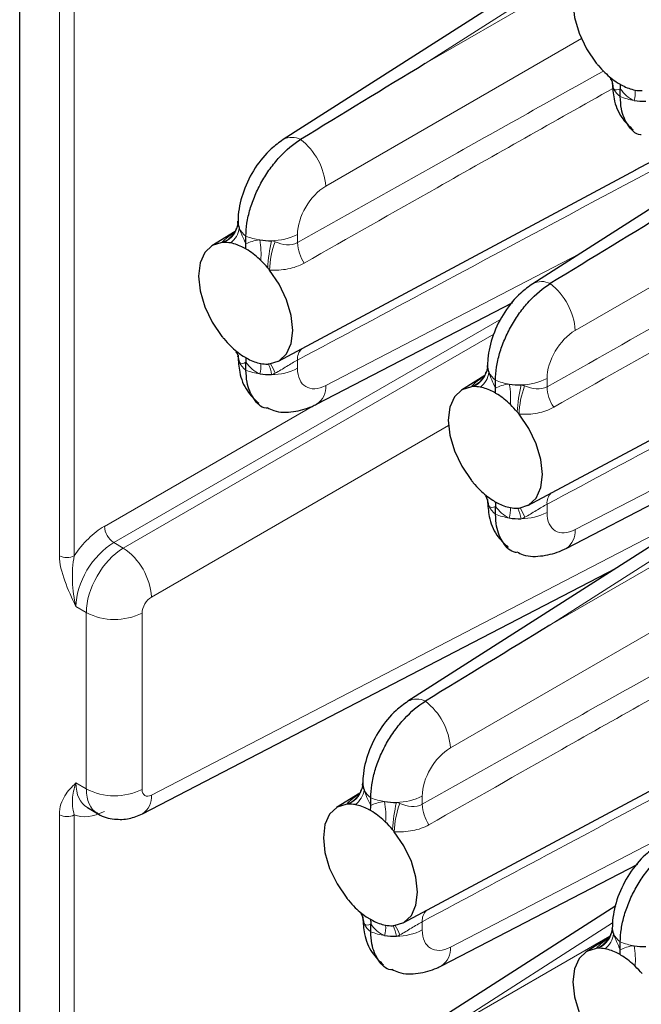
# Paper-space layout 'Blatt2' of a CAD drawing. Header units: millimetres. Extents: x 5 to 418, y 2 to 292.
# Tile 55 of 76: x 238 to 250, y 153 to 172. Entities that reach past the tile are written whole.
import ezdxf

# ---------------------------------------------------------------- set-up
doc = ezdxf.new("R2010")
doc.units = ezdxf.units.MM

psp = doc.layouts.new('Blatt2')

# ---------------------------------------------------------------- linework, layer by layer
at = {"color": 7, "linetype": 'Continuous', "lineweight": 25}
for p, q in [((237.859, 138.566), (237.859, 225.979)), ((249.052, 173.435), (242.805, 169.441)), ((249.42, 168.874), (253.982, 171.315)), ((253.737, 170.731), (247.49, 166.737)), ((249.134, 170.248), (249.134, 170.395)), ((242.715, 165.283), (249.427, 168.876)), ((241.922, 167.753), (241.932, 167.778)), ((241.955, 167.87), (241.957, 167.909)), ((241.903, 167.719), (241.465, 167.448)), ((242.107, 167.485), (242.107, 167.631)), ((243.432, 164.477), (247.118, 166.388)), ((247.399, 162.579), (254.112, 166.172)), ((242.107, 165.119), (242.107, 165.265)), ((246.64, 165.166), (246.642, 165.205)), ((246.588, 165.015), (246.15, 164.743)), ((246.606, 165.048), (246.617, 165.074)), ((246.791, 164.78), (246.791, 164.927)), ((248.117, 161.773), (251.803, 163.683)), ((251.394, 162.897), (245.148, 158.903)), ((246.791, 162.414), (246.791, 162.561)), ((240.162, 156.792), (249.054, 161.401)), ((245.057, 154.745), (251.769, 158.338)), ((244.264, 157.214), (244.275, 157.24)), ((244.297, 157.332), (244.299, 157.371)), ((244.245, 157.181), (243.807, 156.909)), ((244.449, 156.947), (244.449, 157.093)), ((239.129, 156.909), (239.318, 156.8)), ((245.775, 153.939), (249.46, 155.849)), ((249.052, 155.063), (242.805, 151.069)), ((244.449, 154.58), (244.449, 154.727)), ((248.982, 154.627), (248.984, 154.666)), ((248.93, 154.477), (248.492, 154.205)), ((248.948, 154.51), (248.959, 154.535)), ((249.134, 154.242), (249.134, 154.389))]:
    psp.add_line(p, q, dxfattribs=at)
at = {"color": 7, "linetype": 'Continuous', "lineweight": 18}
for p, q in [((238.605, 161.635), (238.605, 175.146)), ((238.884, 175.144), (238.884, 161.633)), ((248.988, 173.117), (245.47, 170.868)), ((245.47, 170.868), (248.939, 172.87)), ((248.403, 171.337), (243.603, 168.566)), ((253.088, 168.633), (248.288, 165.862)), ((243.073, 167.664), (243.073, 167.509)), ((243.603, 164.829), (248.369, 167.299)), ((246.903, 166.081), (239.626, 161.88)), ((239.803, 161.778), (246.759, 165.794)), ((243.073, 165.305), (243.073, 165.151)), ((247.758, 164.959), (247.758, 164.805)), ((239.449, 162.186), (243.347, 164.437)), ((248.288, 162.124), (253.053, 164.595)), ((245.906, 164.077), (240.333, 160.86)), ((240.333, 157.143), (251.228, 162.791)), ((247.758, 162.601), (247.758, 162.446)), ((251.33, 162.579), (247.812, 160.33)), ((247.812, 160.33), (251.281, 162.332)), ((239.626, 161.88), (239.803, 161.778)), ((250.745, 160.799), (245.946, 158.028)), ((239.11, 160.567), (238.915, 160.68)), ((239.11, 157.259), (239.11, 160.567)), ((240.157, 160.559), (240.157, 157.251)), ((238.915, 157.371), (239.11, 157.259)), ((245.416, 157.125), (245.416, 156.971)), ((238.605, 138.135), (238.605, 156.774)), ((238.884, 156.772), (238.884, 138.133)), ((245.946, 154.291), (250.711, 156.761)), ((245.416, 154.767), (245.416, 154.612)), ((248.988, 154.745), (245.47, 152.496)), ((245.47, 152.496), (248.939, 154.498))]:
    psp.add_line(p, q, dxfattribs=at)
at = {"color": 7, "linetype": 'Continuous', "lineweight": 25, "flags": 128}
for points in [[(248.682, 172.64), (248.5, 172.582), (248.362, 172.452), (248.274, 172.257), (248.244, 172.012), (248.274, 171.732), (248.362, 171.437), (248.5, 171.146), (248.682, 170.879)], [(241.655, 167.511), (241.474, 167.453), (241.335, 167.322), (241.247, 167.128), (241.218, 166.882), (241.247, 166.602), (241.335, 166.307), (241.474, 166.016), (241.655, 165.749)], [(242.548, 165.233), (242.729, 165.291), (242.868, 165.422), (242.956, 165.616), (242.985, 165.862), (242.956, 166.142), (242.868, 166.437), (242.729, 166.728), (242.548, 166.995)], [(246.339, 164.806), (246.158, 164.748), (246.019, 164.618), (245.932, 164.423), (245.902, 164.178), (245.932, 163.898), (246.019, 163.603), (246.158, 163.312), (246.339, 163.045)], [(247.233, 162.529), (247.414, 162.587), (247.553, 162.717), (247.64, 162.912), (247.67, 163.157), (247.64, 163.437), (247.553, 163.732), (247.414, 164.023), (247.233, 164.29)], [(243.997, 156.972), (243.816, 156.915), (243.677, 156.784), (243.59, 156.589), (243.56, 156.344), (243.59, 156.064), (243.677, 155.769), (243.816, 155.478), (243.997, 155.211)], [(244.891, 154.695), (245.072, 154.753), (245.211, 154.883), (245.298, 155.078), (245.328, 155.323), (245.298, 155.603), (245.211, 155.899), (245.072, 156.19), (244.891, 156.457)], [(248.682, 154.268), (248.5, 154.21), (248.362, 154.08), (248.274, 153.885), (248.244, 153.64), (248.274, 153.36), (248.362, 153.064), (248.5, 152.774), (248.682, 152.507)]]:
    psp.add_lwpolyline(points, dxfattribs=at)
at = {"color": 7, "linetype": 'Continuous', "lineweight": 25}
for centre, radius, start, end in [((250.266, 172.143), 2.027, 218.5813, 220.0888), ((250.15, 172.043), 1.874, 220.0481, 225.8225), ((249.904, 171.782), 1.515, 225.5928, 237.1612), ((249.245, 170.509), 0.262, 176.3392, 205.1679), ((249.581, 171.221), 0.866, 242.017, 258.8294), ((249.524, 170.96), 0.599, 259.2603, 271.6173), ((249.584, 171.44), 1.278, 261.3874, 271.3694), ((242.219, 167.892), 0.262, 176.34, 205.1671), ((242.557, 168.823), 1.278, 261.3871, 271.3694), ((241.705, 167.002), 0.511, 91.8594, 95.657), ((241.705, 166.914), 0.599, 79.2608, 91.6167), ((241.649, 166.653), 0.866, 62.017, 78.8292), ((241.326, 166.092), 1.515, 45.5927, 57.1613), ((241.08, 165.83), 1.874, 40.0482, 45.8228), ((240.989, 165.751), 1.994, 38.5683, 40.1007), ((243.214, 166.992), 1.994, 218.5683, 220.1007), ((243.125, 166.915), 1.876, 220.05, 225.8181), ((242.878, 166.652), 1.515, 225.5942, 237.1617), ((242.219, 165.379), 0.262, 176.34, 205.1671), ((242.554, 166.091), 0.866, 242.0165, 258.8273), ((242.498, 165.831), 0.6, 259.2695, 271.6128), ((242.498, 165.742), 0.511, 271.8594, 275.657), ((246.903, 165.188), 0.262, 176.3392, 205.1679), ((242.557, 166.31), 1.278, 261.3871, 271.3694), ((246.39, 164.297), 0.511, 91.8594, 95.657), ((246.39, 164.209), 0.599, 79.2608, 91.6167), ((246.334, 163.948), 0.866, 62.0171, 78.8292), ((247.241, 166.119), 1.278, 261.3874, 271.3694), ((246.01, 163.387), 1.515, 45.5927, 57.1613), ((245.765, 163.126), 1.874, 40.0477, 45.823), ((245.676, 163.049), 1.991, 38.5674, 40.1027), ((247.899, 164.288), 1.994, 218.5683, 220.1007), ((247.809, 164.211), 1.876, 220.05, 225.8181), ((247.562, 163.948), 1.515, 225.5942, 237.1616), ((246.903, 162.675), 0.262, 176.3392, 205.1679), ((247.238, 163.387), 0.866, 242.0165, 258.8273), ((247.182, 163.126), 0.6, 259.269, 271.6139), ((247.183, 163.037), 0.51, 271.8546, 275.6589), ((247.241, 163.606), 1.278, 261.3874, 271.3694), ((244.561, 157.354), 0.262, 176.34, 205.1671), ((244.048, 156.46), 0.515, 91.8668, 95.6393), ((244.048, 156.376), 0.599, 79.2612, 91.6191), ((243.992, 156.114), 0.866, 62.0191, 78.8272), ((244.899, 158.285), 1.278, 261.3874, 271.369), ((243.668, 155.553), 1.516, 45.594, 57.1599), ((243.423, 155.292), 1.873, 40.0467, 45.8227), ((243.324, 155.207), 2.004, 38.5745, 40.0998), ((245.579, 156.473), 2.024, 218.5817, 220.0914), ((245.465, 156.375), 1.874, 220.0471, 225.8223), ((245.22, 156.114), 1.516, 225.5942, 237.1597), ((244.561, 154.841), 0.262, 176.34, 205.1671), ((244.896, 155.553), 0.866, 242.0188, 258.8275), ((244.84, 155.292), 0.599, 259.2602, 271.62), ((244.84, 155.211), 0.518, 271.8778, 275.6254), ((249.245, 154.65), 0.262, 176.3392, 205.1679), ((244.899, 155.772), 1.278, 261.3874, 271.369), ((248.732, 153.756), 0.514, 91.8645, 95.6387), ((248.732, 153.671), 0.599, 79.2612, 91.6191), ((248.676, 153.41), 0.866, 62.019, 78.8274), ((249.584, 155.58), 1.278, 261.3874, 271.3694), ((248.352, 152.849), 1.516, 45.5941, 57.1598), ((248.107, 152.588), 1.874, 40.0468, 45.8226)]:
    psp.add_arc(centre, radius, start, end, dxfattribs=at)
at = {"color": 7, "linetype": 'Continuous', "lineweight": 18}
for centre, radius, start, end in [((248.615, 170.38), 0.393, 2.5169, 31.8567), ((249.374, 170.577), 0.407, 206.1668, 233.8725), ((248.903, 170.326), 0.511, 342.9335, 5.0684), ((249.544, 171.218), 1.053, 247.0412, 261.6921), ((242.972, 169.135), 0.349, 62.4686, 118.4163), ((242.38, 168.476), 1.227, 4.2326, 52.1425), ((241.5, 167.949), 0.464, 289.3965, 335.0387), ((241.512, 167.923), 0.446, 293.3448, 353.2389), ((241.574, 167.834), 0.411, 306.281, 352.588), ((242.347, 167.96), 0.407, 206.1668, 233.8725), ((242.517, 168.601), 1.053, 247.041, 261.6923), ((240.897, 167.288), 1.493, 355.6362, 10.4651), ((242.581, 168.626), 1.081, 270.3273, 297.0842), ((245.733, 166.835), 3.225, 167.2822, 176.428), ((244.169, 166.949), 1.621, 159.1812, 178.3653), ((243.84, 167.546), 0.767, 182.8053, 213.2763), ((247.656, 166.43), 0.349, 62.4686, 118.4163), ((247.065, 165.771), 1.227, 4.2326, 52.1425), ((241.588, 165.251), 0.393, 2.5166, 31.8564), ((243.336, 165.328), 0.263, 133.7793, 184.8391), ((242.347, 165.447), 0.407, 206.1668, 233.8725), ((241.877, 165.196), 0.511, 342.9323, 5.0696), ((241.942, 164.94), 0.652, 8.1608, 26.6054), ((241.837, 164.765), 0.868, 19.837, 32.8698), ((246.196, 165.218), 0.446, 293.3447, 353.2393), ((242.517, 166.088), 1.053, 247.041, 261.6923), ((242.581, 166.113), 1.081, 270.3273, 297.0842), ((246.185, 165.244), 0.465, 289.3973, 335.038), ((246.259, 165.129), 0.411, 306.281, 352.588), ((247.031, 165.256), 0.407, 206.1668, 233.8725), ((243.221, 164.797), 0.384, 303.437, 4.6994), ((247.202, 165.897), 1.053, 247.0412, 261.6921), ((245.581, 164.584), 1.494, 355.6365, 10.4647), ((250.418, 164.131), 3.226, 167.2829, 176.4272), ((248.853, 164.244), 1.621, 159.1812, 178.3653), ((247.266, 165.922), 1.081, 270.327, 297.0843), ((248.524, 164.842), 0.767, 182.8053, 213.2763), ((248.02, 162.623), 0.263, 133.7793, 184.8391), ((246.273, 162.546), 0.393, 2.5159, 31.8577), ((247.031, 162.743), 0.407, 206.1668, 233.8725), ((247.202, 163.384), 1.053, 247.0412, 261.6921), ((246.561, 162.492), 0.511, 342.9327, 5.0692), ((246.627, 162.235), 0.652, 8.1599, 26.6058), ((246.522, 162.06), 0.868, 19.838, 32.8689), ((247.266, 163.409), 1.081, 270.327, 297.0843), ((239.851, 162.215), 0.403, 183.9917, 236.0083), ((247.905, 162.093), 0.384, 303.438, 4.6984), ((239.127, 160.776), 1.209, 3.9924, 56.0075), ((238.747, 161.909), 0.309, 242.678, 296.4558), ((239.641, 161.595), 1.157, 242.6783, 296.4557), ((245.314, 158.596), 0.349, 62.4685, 118.4186), ((244.722, 157.937), 1.227, 4.233, 52.1421), ((239.641, 158.287), 1.157, 242.6783, 296.4557), ((243.843, 157.41), 0.464, 289.3952, 335.0401), ((243.854, 157.384), 0.446, 293.3449, 353.2391), ((243.916, 157.295), 0.411, 306.2801, 352.589), ((244.689, 157.422), 0.407, 206.1668, 233.8725), ((239.967, 157.104), 0.368, 301.9882, 6.1404), ((244.86, 158.063), 1.053, 247.0412, 261.6921), ((244.923, 158.088), 1.081, 270.3273, 297.0842), ((243.239, 156.75), 1.493, 355.6363, 10.4649), ((248.076, 156.297), 3.225, 167.2824, 176.4275), ((246.511, 156.41), 1.621, 159.1815, 178.3649), ((246.182, 157.008), 0.767, 182.8057, 213.2757), ((238.747, 157.048), 0.309, 242.678, 296.4558), ((243.931, 154.712), 0.393, 2.5164, 31.8572), ((245.678, 154.789), 0.263, 133.7745, 184.8434), ((244.689, 154.909), 0.407, 206.1668, 233.8725), ((244.219, 154.658), 0.511, 342.9322, 5.0697), ((244.288, 154.403), 0.648, 8.1044, 26.6628), ((244.18, 154.226), 0.868, 19.8363, 32.8705), ((248.539, 154.68), 0.446, 293.3452, 353.2388), ((244.86, 155.55), 1.053, 247.0412, 261.6921), ((244.923, 155.575), 1.081, 270.3273, 297.0842), ((248.527, 154.706), 0.464, 289.3955, 335.0393), ((248.601, 154.591), 0.411, 306.2801, 352.589), ((249.374, 154.718), 0.407, 206.1668, 233.8725), ((245.563, 154.259), 0.384, 303.436, 4.6996), ((249.544, 155.358), 1.053, 247.0412, 261.6921), ((247.923, 154.045), 1.494, 355.637, 10.4643)]:
    psp.add_arc(centre, radius, start, end, dxfattribs=at)
at = {"color": 7, "linetype": 'Continuous', "lineweight": 25}
for centre in [(245.484, 170.264), (250.168, 167.559), (247.826, 159.726)]:
    psp.add_ellipse(centre, major_axis=(20.258, 12.315), ratio=0.022083, start_param=1.558058, end_param=1.673678, dxfattribs=at)
at = {"color": 7, "linetype": 'Continuous', "lineweight": 18}
for centre, major_axis, ratio, start_param, end_param in [((243.618, 167.962), (0.39, 0.641), 0.592292, 0.825291, 2.369907), ((248.302, 165.257), (0.39, 0.641), 0.592292, 0.825291, 2.369907), ((243.618, 165.449), (0.39, 0.641), 0.592292, 2.369907, 3.914523), ((248.302, 162.744), (0.39, 0.641), 0.592292, 2.369907, 3.914523), ((239.473, 161.179), (0.65, 1.068), 0.592292, 0.825291, 1.505937), ((239.645, 161.074), (0.525, 0.851), 0.595951, 0.828964, 2.37358), ((239.822, 160.973), (0.505, 0.863), 0.581149, 0.814813, 2.35943), ((240.338, 160.658), (0.13, 0.214), 0.592292, 0.825291, 2.369907), ((245.96, 157.424), (0.39, 0.641), 0.592292, 0.825291, 2.369907), ((239.645, 157.766), (0.525, 0.851), 0.595951, 2.37358, 3.15906), ((239.822, 157.664), (0.505, 0.863), 0.581149, 2.35943, 3.139925), ((240.338, 157.35), (0.13, 0.214), 0.592292, 2.369907, 3.914523), ((239.473, 157.871), (0.65, 1.068), 0.592292, 3.233877, 3.914523), ((245.96, 154.911), (0.39, 0.641), 0.592292, 2.369907, 3.914523)]:
    psp.add_ellipse(centre, major_axis=major_axis, ratio=ratio, start_param=start_param, end_param=end_param, dxfattribs=at)
for points, knots in [([(253.864, 171.079), (251.101, 169.599), (247.504, 167.672), (243.907, 165.751), (243.073, 165.305)], [0, 0, 0, 0, 0.768249, 1, 1, 1, 1]), ([(243.073, 167.509), (243.907, 167.977), (245.821, 169.052), (247.735, 170.124), (248.816, 170.729)], [0, 0, 0, 0, 0.435452, 1, 1, 1, 1]), ([(248.995, 170.403), (247.894, 169.782), (245.961, 168.692), (244.03, 167.597), (243.198, 167.126)], [0, 0, 0, 0, 0.569523, 1, 1, 1, 1]), ([(258.548, 168.375), (255.785, 166.895), (252.188, 164.968), (248.592, 163.046), (247.758, 162.601)], [0, 0, 0, 0, 0.768249, 1, 1, 1, 1]), ([(247.758, 164.805), (248.592, 165.273), (250.506, 166.347), (252.42, 167.42), (253.501, 168.025)], [0, 0, 0, 0, 0.435452, 1, 1, 1, 1]), ([(241.655, 167.511), (241.661, 167.518), (241.699, 167.563), (241.766, 167.619), (241.862, 167.681), (241.886, 167.697)], [0, 0, 0, 0, 0.119851, 0.776491, 1, 1, 1, 1]), ([(253.679, 167.699), (252.579, 167.078), (250.646, 165.987), (248.714, 164.892), (247.883, 164.421)], [0, 0, 0, 0, 0.569523, 1, 1, 1, 1]), ([(242.653, 167.525), (242.727, 167.497), (242.798, 167.476), (242.941, 167.463), (243.012, 167.474), (243.073, 167.509)], [0, 0, 0, 0, 0.5, 0.5, 1, 1, 1, 1]), ([(243.198, 167.126), (243.105, 167.072), (243.003, 167.036), (242.783, 166.994), (242.668, 166.988), (242.548, 166.995)], [0, 0, 0, 0, 0.5, 0.5, 1, 1, 1, 1]), ([(243.073, 165.305), (243.043, 165.289), (243.01, 165.271), (242.942, 165.23), (242.906, 165.208), (242.799, 165.142), (242.727, 165.098), (242.653, 165.059)], [0, 0, 0, 0, 0.25, 0.25, 0.5, 0.5, 1, 1, 1, 1]), ([(246.339, 164.806), (246.345, 164.813), (246.383, 164.858), (246.45, 164.915), (246.547, 164.977), (246.571, 164.992)], [0, 0, 0, 0, 0.119851, 0.776491, 1, 1, 1, 1]), ([(247.338, 164.82), (247.411, 164.792), (247.483, 164.771), (247.626, 164.759), (247.696, 164.769), (247.758, 164.805)], [0, 0, 0, 0, 0.5, 0.5, 1, 1, 1, 1]), ([(247.883, 164.421), (247.789, 164.368), (247.687, 164.332), (247.468, 164.29), (247.353, 164.284), (247.233, 164.29)], [0, 0, 0, 0, 0.5, 0.5, 1, 1, 1, 1]), ([(247.758, 162.601), (247.727, 162.585), (247.695, 162.566), (247.626, 162.526), (247.59, 162.504), (247.483, 162.438), (247.411, 162.394), (247.338, 162.355)], [0, 0, 0, 0, 0.25, 0.25, 0.5, 0.5, 1, 1, 1, 1]), ([(238.605, 161.635), (238.605, 161.488), (238.648, 161.323), (238.764, 161), (238.84, 160.839), (238.915, 160.68)], [0, 0, 0, 0, 0.5, 0.5, 1, 1, 1, 1]), ([(238.884, 161.633), (238.867, 161.557), (238.857, 161.478), (238.847, 161.316), (238.847, 161.235), (238.856, 160.992), (238.877, 160.831), (238.915, 160.68)], [0, 0, 0, 0, 0.25, 0.25, 0.5, 0.5, 1, 1, 1, 1]), ([(256.206, 160.541), (253.443, 159.061), (249.846, 157.134), (246.249, 155.213), (245.416, 154.767)], [0, 0, 0, 0, 0.7682486, 1, 1, 1, 1]), ([(245.416, 156.971), (246.249, 157.439), (248.163, 158.513), (250.078, 159.586), (251.158, 160.191)], [0, 0, 0, 0, 0.435452, 1, 1, 1, 1]), ([(251.337, 159.865), (250.236, 159.244), (248.303, 158.153), (246.372, 157.059), (245.541, 156.587)], [0, 0, 0, 0, 0.569523, 1, 1, 1, 1]), ([(238.605, 156.774), (238.605, 156.921), (238.648, 157.037), (238.764, 157.225), (238.84, 157.299), (238.915, 157.371)], [0, 0, 0, 0, 0.5, 0.5, 1, 1, 1, 1]), ([(238.884, 156.772), (238.867, 156.828), (238.857, 156.879), (238.847, 156.976), (238.847, 157.022), (238.856, 157.164), (238.877, 157.263), (238.915, 157.371)], [0, 0, 0, 0, 0.25, 0.25, 0.5, 0.5, 1, 1, 1, 1]), ([(243.997, 156.972), (244.003, 156.979), (244.041, 157.024), (244.108, 157.081), (244.204, 157.143), (244.229, 157.158)], [0, 0, 0, 0, 0.11985, 0.776492, 1, 1, 1, 1]), ([(244.996, 156.986), (245.069, 156.958), (245.141, 156.937), (245.284, 156.925), (245.354, 156.935), (245.416, 156.971)], [0, 0, 0, 0, 0.5, 0.5, 1, 1, 1, 1]), ([(245.541, 156.587), (245.447, 156.534), (245.345, 156.498), (245.126, 156.456), (245.01, 156.45), (244.891, 156.457)], [0, 0, 0, 0, 0.5, 0.5, 1, 1, 1, 1]), ([(245.416, 154.767), (245.385, 154.751), (245.352, 154.732), (245.284, 154.692), (245.248, 154.67), (245.141, 154.604), (245.069, 154.56), (244.996, 154.521)], [0, 0, 0, 0, 0.25, 0.25, 0.5, 0.5, 1, 1, 1, 1]), ([(248.682, 154.268), (248.688, 154.275), (248.726, 154.32), (248.793, 154.376), (248.889, 154.438), (248.913, 154.454)], [0, 0, 0, 0, 0.119849, 0.776492, 1, 1, 1, 1])]:
    psp.add_open_spline(points, degree=3, knots=knots, dxfattribs=at)
at = {"color": 7, "linetype": 'Continuous', "lineweight": 25}
for points, knots in [([(248.946, 170.586), (248.954, 170.576), (248.977, 170.545), (248.983, 170.503), (248.983, 170.505), (248.983, 170.505)], [0, 0, 0, 0, 0.244908, 0.778691, 1, 1, 1, 1]), ([(248.983, 170.508), (248.99, 170.407), (249.005, 170.179), (249.127, 169.859), (249.297, 169.697), (249.373, 169.625)], [0, 0, 0, 0, 0.303836, 0.686795, 1, 1, 1, 1]), ([(249.524, 169.53), (249.52, 169.53), (249.413, 169.54), (249.27, 169.701), (249.148, 169.958), (249.138, 170.17), (249.134, 170.248)], [0, 0, 0, 0, 0.016726, 0.396809, 0.77696, 1, 1, 1, 1]), ([(242.805, 169.441), (242.729, 169.386), (242.53, 169.243), (242.264, 168.917), (242.048, 168.486), (241.964, 168.132), (241.958, 167.938), (241.957, 167.891)], [0, 0, 0, 0, 0.1590131, 0.4118731, 0.6709479, 0.9215182, 1, 1, 1, 1]), ([(242.107, 167.631), (242.107, 167.711), (242.113, 167.792), (242.139, 167.96), (242.159, 168.048), (242.21, 168.223), (242.241, 168.31), (242.315, 168.483), (242.358, 168.571), (242.452, 168.737), (242.504, 168.818), (242.615, 168.972), (242.675, 169.045), (242.861, 169.247), (242.996, 169.36), (243.133, 169.444)], [0, 0, 0, 0, 0.125, 0.125, 0.25, 0.25, 0.375, 0.375, 0.5, 0.5, 0.625, 0.625, 0.75, 0.75, 1, 1, 1, 1]), ([(241.923, 167.78), (241.919, 167.76), (241.906, 167.71), (241.873, 167.68), (241.875, 167.682), (241.876, 167.682)], [0, 0, 0, 0, 0.298933, 0.777581, 1, 1, 1, 1]), ([(241.956, 167.887), (241.955, 167.872), (241.953, 167.834), (241.932, 167.784), (241.919, 167.754)], [0, 0, 0, 0, 0.41602, 1, 1, 1, 1]), ([(247.49, 166.737), (247.413, 166.682), (247.215, 166.539), (246.948, 166.213), (246.732, 165.782), (246.648, 165.428), (246.642, 165.233), (246.641, 165.187)], [0, 0, 0, 0, 0.159013, 0.411873, 0.670948, 0.921518, 1, 1, 1, 1]), ([(246.791, 164.927), (246.791, 165.006), (246.798, 165.088), (246.824, 165.256), (246.843, 165.343), (246.894, 165.518), (246.926, 165.605), (247, 165.779), (247.043, 165.866), (247.137, 166.033), (247.188, 166.113), (247.3, 166.267), (247.36, 166.341), (247.545, 166.542), (247.681, 166.656), (247.817, 166.74)], [0, 0, 0, 0, 0.125, 0.125, 0.25, 0.25, 0.375, 0.375, 0.5, 0.5, 0.625, 0.625, 0.75, 0.75, 1, 1, 1, 1]), ([(241.919, 165.457), (241.927, 165.447), (241.95, 165.415), (241.956, 165.373), (241.956, 165.375), (241.956, 165.376)], [0, 0, 0, 0, 0.244883, 0.778691, 1, 1, 1, 1]), ([(241.957, 165.379), (241.963, 165.278), (241.978, 165.049), (242.1, 164.729), (242.27, 164.568), (242.346, 164.495)], [0, 0, 0, 0, 0.303829, 0.686795, 1, 1, 1, 1]), ([(246.641, 165.183), (246.64, 165.167), (246.638, 165.13), (246.616, 165.079), (246.604, 165.05)], [0, 0, 0, 0, 0.416019, 1, 1, 1, 1]), ([(242.497, 164.4), (242.493, 164.401), (242.386, 164.41), (242.243, 164.571), (242.121, 164.829), (242.111, 165.04), (242.107, 165.119)], [0, 0, 0, 0, 0.016726, 0.396814, 0.77696, 1, 1, 1, 1]), ([(246.608, 165.076), (246.603, 165.056), (246.591, 165.005), (246.558, 164.975), (246.56, 164.977), (246.561, 164.978)], [0, 0, 0, 0, 0.298933, 0.777581, 1, 1, 1, 1]), ([(242.505, 164.413), (242.546, 164.393), (242.697, 164.316), (243, 164.327), (243.266, 164.395), (243.404, 164.463), (243.432, 164.477)], [0, 0, 0, 0, 0.140061, 0.524209, 0.90346, 1, 1, 1, 1]), ([(246.604, 162.752), (246.611, 162.742), (246.635, 162.711), (246.641, 162.669), (246.641, 162.671), (246.641, 162.672)], [0, 0, 0, 0, 0.244883, 0.778691, 1, 1, 1, 1]), ([(246.641, 162.674), (246.648, 162.573), (246.662, 162.345), (246.784, 162.025), (246.954, 161.863), (247.031, 161.791)], [0, 0, 0, 0, 0.303829, 0.686795, 1, 1, 1, 1]), ([(247.182, 161.696), (247.177, 161.696), (247.07, 161.706), (246.927, 161.867), (246.806, 162.124), (246.795, 162.336), (246.791, 162.414)], [0, 0, 0, 0, 0.016726, 0.396814, 0.77696, 1, 1, 1, 1]), ([(247.19, 161.709), (247.23, 161.688), (247.382, 161.612), (247.685, 161.622), (247.951, 161.691), (248.089, 161.759), (248.117, 161.773)], [0, 0, 0, 0, 0.140061, 0.524208, 0.90346, 1, 1, 1, 1]), ([(245.148, 158.903), (245.071, 158.848), (244.873, 158.705), (244.606, 158.379), (244.39, 157.948), (244.306, 157.594), (244.3, 157.4), (244.299, 157.353)], [0, 0, 0, 0, 0.1590128, 0.4118723, 0.6709508, 0.9215199, 1, 1, 1, 1]), ([(244.449, 157.093), (244.449, 157.172), (244.456, 157.254), (244.481, 157.422), (244.501, 157.509), (244.552, 157.684), (244.583, 157.771), (244.657, 157.945), (244.7, 158.032), (244.795, 158.199), (244.846, 158.279), (244.958, 158.434), (245.018, 158.507), (245.203, 158.708), (245.338, 158.822), (245.475, 158.906)], [0, 0, 0, 0, 0.125, 0.125, 0.25, 0.25, 0.375, 0.375, 0.5, 0.5, 0.625, 0.625, 0.75, 0.75, 1, 1, 1, 1]), ([(244.266, 157.242), (244.261, 157.222), (244.249, 157.171), (244.215, 157.142), (244.218, 157.143), (244.218, 157.144)], [0, 0, 0, 0, 0.298924, 0.777578, 1, 1, 1, 1]), ([(244.299, 157.349), (244.298, 157.333), (244.295, 157.296), (244.274, 157.245), (244.262, 157.216)], [0, 0, 0, 0, 0.41602, 1, 1, 1, 1]), ([(239.315, 156.808), (239.323, 156.801), (239.412, 156.728), (239.628, 156.684), (239.914, 156.686), (240.081, 156.757), (240.162, 156.792)], [0, 0, 0, 0, 0.036764, 0.389142, 0.702769, 1, 1, 1, 1]), ([(249.832, 156.199), (249.756, 156.144), (249.557, 156), (249.291, 155.674), (249.074, 155.243), (248.99, 154.89), (248.985, 154.695), (248.983, 154.649)], [0, 0, 0, 0, 0.159013, 0.411872, 0.670951, 0.92152, 1, 1, 1, 1]), ([(249.134, 154.389), (249.134, 154.468), (249.14, 154.55), (249.166, 154.718), (249.186, 154.805), (249.237, 154.98), (249.268, 155.067), (249.342, 155.241), (249.385, 155.328), (249.479, 155.495), (249.531, 155.575), (249.642, 155.729), (249.702, 155.803), (249.888, 156.004), (250.023, 156.118), (250.16, 156.201)], [0, 0, 0, 0, 0.125, 0.125, 0.25, 0.25, 0.375, 0.375, 0.5, 0.5, 0.625, 0.625, 0.75, 0.75, 1, 1, 1, 1]), ([(244.262, 154.919), (244.269, 154.909), (244.293, 154.877), (244.299, 154.835), (244.299, 154.837), (244.299, 154.838)], [0, 0, 0, 0, 0.244895, 0.778691, 1, 1, 1, 1]), ([(244.299, 154.84), (244.305, 154.739), (244.32, 154.511), (244.442, 154.191), (244.612, 154.03), (244.689, 153.957)], [0, 0, 0, 0, 0.303832, 0.686795, 1, 1, 1, 1]), ([(248.983, 154.645), (248.982, 154.629), (248.98, 154.592), (248.959, 154.541), (248.946, 154.511)], [0, 0, 0, 0, 0.416019, 1, 1, 1, 1]), ([(244.84, 153.862), (244.835, 153.862), (244.728, 153.872), (244.585, 154.033), (244.464, 154.29), (244.453, 154.502), (244.449, 154.58)], [0, 0, 0, 0, 0.016728, 0.39681, 0.77696, 1, 1, 1, 1]), ([(248.95, 154.537), (248.946, 154.518), (248.933, 154.467), (248.9, 154.437), (248.902, 154.439), (248.903, 154.44)], [0, 0, 0, 0, 0.298926, 0.777578, 1, 1, 1, 1]), ([(244.847, 153.875), (244.888, 153.854), (245.039, 153.778), (245.342, 153.788), (245.609, 153.857), (245.747, 153.925), (245.775, 153.939)], [0, 0, 0, 0, 0.140061, 0.524209, 0.903459, 1, 1, 1, 1])]:
    psp.add_open_spline(points, degree=3, knots=knots, dxfattribs=at)
at = {"color": 7, "linetype": 'Continuous', "lineweight": 18}
for points in [[(249.134, 170.395), (249.083, 170.369), (249.037, 170.362), (249.008, 170.397)], [(249.392, 170.176), (249.285, 170.219), (249.2, 170.301), (249.134, 170.395)], [(241.981, 167.781), (242.01, 167.692), (242.057, 167.588), (242.107, 167.485)], [(242.107, 167.485), (242.174, 167.52), (242.258, 167.549), (242.365, 167.559)], [(242.587, 167.545), (242.61, 167.54), (242.632, 167.533), (242.653, 167.525)], [(242.107, 165.265), (242.057, 165.239), (242.01, 165.232), (241.981, 165.268)], [(242.365, 165.046), (242.258, 165.089), (242.174, 165.172), (242.107, 165.265)], [(242.653, 165.059), (242.632, 165.048), (242.61, 165.039), (242.587, 165.032)], [(246.666, 165.076), (246.694, 164.988), (246.741, 164.884), (246.791, 164.78)], [(246.791, 164.78), (246.858, 164.816), (246.942, 164.845), (247.05, 164.855)], [(247.272, 164.841), (247.295, 164.835), (247.317, 164.828), (247.338, 164.82)], [(246.791, 162.561), (246.741, 162.535), (246.694, 162.528), (246.666, 162.563)], [(247.05, 162.342), (246.942, 162.385), (246.858, 162.467), (246.791, 162.561)], [(247.338, 162.355), (247.317, 162.343), (247.295, 162.334), (247.272, 162.328)], [(244.324, 157.242), (244.352, 157.154), (244.399, 157.05), (244.449, 156.947)], [(244.449, 156.947), (244.516, 156.982), (244.6, 157.011), (244.708, 157.021)], [(244.93, 157.007), (244.953, 157.001), (244.975, 156.995), (244.996, 156.986)], [(244.449, 154.727), (244.399, 154.701), (244.352, 154.694), (244.324, 154.73)], [(244.708, 154.508), (244.6, 154.551), (244.516, 154.633), (244.449, 154.727)], [(244.996, 154.521), (244.975, 154.51), (244.953, 154.5), (244.93, 154.494)], [(249.008, 154.538), (249.037, 154.45), (249.083, 154.345), (249.134, 154.242)], [(249.134, 154.242), (249.2, 154.278), (249.285, 154.307), (249.392, 154.317)]]:
    psp.add_open_spline(points, degree=3, dxfattribs=at)
at = {"color": 7, "linetype": 'Continuous', "lineweight": 25}
for points in [[(249.083, 170.509), (249.098, 170.499), (249.113, 170.49), (249.128, 170.481)], [(249.128, 170.481), (249.144, 170.472), (249.159, 170.464), (249.174, 170.456)], [(249.128, 170.481), (249.132, 170.453), (249.134, 170.425), (249.134, 170.395)], [(242.101, 167.393), (242.086, 167.401), (242.071, 167.41), (242.056, 167.418)], [(242.101, 167.393), (242.105, 167.424), (242.107, 167.455), (242.107, 167.485)], [(242.147, 167.365), (242.132, 167.375), (242.117, 167.384), (242.101, 167.393)], [(242.056, 165.379), (242.071, 165.369), (242.086, 165.36), (242.101, 165.351)], [(242.101, 165.351), (242.117, 165.342), (242.132, 165.334), (242.147, 165.326)], [(242.101, 165.351), (242.105, 165.324), (242.107, 165.295), (242.107, 165.265)], [(246.786, 164.688), (246.771, 164.697), (246.756, 164.705), (246.74, 164.713)], [(246.786, 164.688), (246.79, 164.72), (246.791, 164.751), (246.791, 164.78)], [(246.832, 164.661), (246.817, 164.67), (246.801, 164.679), (246.786, 164.688)], [(246.74, 162.675), (246.756, 162.665), (246.771, 162.656), (246.786, 162.647)], [(246.786, 162.647), (246.801, 162.638), (246.817, 162.63), (246.832, 162.622)], [(246.786, 162.647), (246.79, 162.619), (246.791, 162.591), (246.791, 162.561)], [(244.444, 156.854), (244.429, 156.863), (244.413, 156.872), (244.398, 156.879)], [(244.444, 156.854), (244.447, 156.886), (244.449, 156.917), (244.449, 156.947)], [(244.49, 156.827), (244.474, 156.836), (244.459, 156.846), (244.444, 156.854)], [(244.398, 154.841), (244.413, 154.831), (244.429, 154.822), (244.444, 154.813)], [(244.444, 154.813), (244.459, 154.804), (244.474, 154.796), (244.49, 154.788)], [(244.444, 154.813), (244.447, 154.786), (244.449, 154.757), (244.449, 154.727)], [(249.128, 154.15), (249.113, 154.159), (249.098, 154.167), (249.083, 154.175)], [(249.128, 154.15), (249.132, 154.182), (249.134, 154.212), (249.134, 154.242)], [(249.174, 154.122), (249.159, 154.132), (249.144, 154.141), (249.128, 154.15)]]:
    psp.add_open_spline(points, degree=3, dxfattribs=at)

doc.saveas('drawing.dxf')
